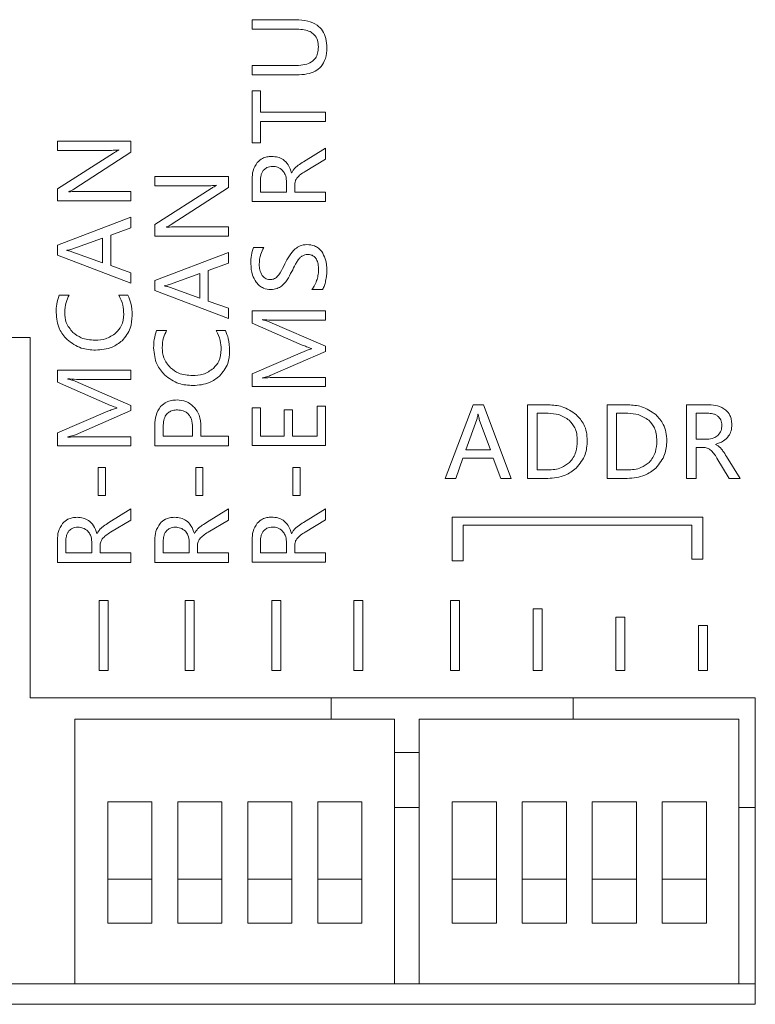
# Model space of a CAD drawing. Header units: millimetres. Extents: x 3082 to 3675, y 388 to 1418.
# Tile 14 of 22: x 3374 to 3401, y 595 to 630. Entities that reach past the tile are written whole.
import ezdxf

# ---------------------------------------------------------------- set-up
doc = ezdxf.new("R2010")
doc.units = ezdxf.units.MM

msp = doc.modelspace()

# ---------------------------------------------------------------- linework, layer by layer
at = {"color": 0, "linetype": 'ByBlock', "lineweight": 5}
for p, q in [((3383.992, 630.467), (3382.411, 630.467)), ((3382.411, 630.467), (3382.411, 630.124)), ((3382.411, 630.124), (3384.042, 630.124)), ((3384.016, 628.807), (3382.411, 628.807)), ((3382.411, 628.807), (3382.411, 628.463)), ((3382.411, 628.463), (3384.032, 628.463)), ((3382.411, 627.88), (3382.411, 626.003)), ((3382.717, 627.88), (3382.411, 627.88)), ((3382.717, 627.113), (3382.717, 627.88)), ((3385.079, 627.113), (3382.717, 627.113)), ((3385.079, 626.767), (3385.079, 627.113)), ((3382.717, 626.767), (3385.079, 626.767)), ((3382.717, 626.003), (3382.717, 626.767)), ((3375.347, 626.065), (3375.347, 625.725)), ((3378.015, 626.065), (3375.347, 626.065)), ((3378.015, 625.658), (3378.015, 626.065)), ((3382.411, 626.003), (3382.717, 626.003)), ((3375.347, 625.725), (3377.182, 625.725)), ((3377.387, 625.625), (3375.347, 624.324)), ((3375.94, 624.32), (3378.015, 625.658)), ((3377.571, 625.742), (3377.571, 625.735)), ((3385.079, 625.809), (3384.28, 625.311)), ((3385.079, 625.404), (3385.079, 625.809)), ((3384.339, 624.962), (3385.079, 625.404)), ((3383.853, 624.914), (3383.844, 624.914)), ((3378.884, 624.781), (3378.884, 624.441)), ((3381.552, 624.781), (3378.884, 624.781)), ((3381.552, 624.374), (3381.552, 624.781)), ((3382.411, 624.677), (3382.411, 623.867)), ((3382.713, 624.621), (3382.713, 624.21)), ((3383.655, 624.21), (3383.655, 624.615)), ((3375.347, 624.324), (3375.347, 623.893)), ((3375.766, 624.219), (3375.766, 624.229)), ((3378.015, 624.233), (3376.14, 624.233)), ((3378.015, 623.893), (3378.015, 624.233)), ((3378.884, 624.441), (3380.718, 624.441)), ((3380.923, 624.341), (3378.884, 623.039)), ((3379.476, 623.036), (3381.552, 624.374)), ((3381.107, 624.458), (3381.107, 624.451)), ((3382.713, 624.21), (3383.655, 624.21)), ((3383.956, 624.21), (3383.956, 624.458)), ((3385.079, 624.21), (3383.956, 624.21)), ((3385.079, 623.867), (3385.079, 624.21)), ((3375.347, 623.893), (3378.015, 623.893)), ((3382.411, 623.867), (3385.079, 623.867)), ((3378.015, 623.3), (3375.347, 622.287)), ((3378.015, 622.92), (3378.015, 623.3)), ((3377.285, 622.649), (3378.015, 622.92)), ((3378.884, 623.039), (3378.884, 622.609)), ((3379.302, 622.935), (3379.302, 622.945)), ((3381.552, 622.949), (3379.676, 622.949)), ((3381.552, 622.609), (3381.552, 622.949)), ((3376.983, 622.543), (3375.874, 622.141)), ((3376.983, 621.65), (3376.983, 622.543)), ((3377.285, 621.542), (3377.285, 622.649)), ((3378.884, 622.609), (3381.552, 622.609)), ((3375.347, 622.287), (3375.347, 621.919)), ((3375.688, 622.1), (3375.688, 622.091)), ((3375.874, 622.048), (3376.983, 621.65)), ((3381.552, 622.016), (3378.884, 621.003)), ((3381.552, 621.636), (3381.552, 622.016)), ((3382.838, 622.195), (3382.463, 622.195)), ((3375.347, 621.919), (3378.015, 620.906)), ((3378.015, 621.286), (3377.285, 621.542)), ((3378.015, 620.906), (3378.015, 621.286)), ((3380.821, 621.365), (3381.552, 621.636)), ((3380.821, 620.257), (3380.821, 621.365)), ((3378.884, 621.003), (3378.884, 620.635)), ((3380.52, 621.258), (3379.41, 620.857)), ((3380.52, 620.366), (3380.52, 621.258)), ((3378.884, 620.635), (3381.552, 619.622)), ((3379.225, 620.816), (3379.225, 620.807)), ((3379.41, 620.764), (3380.52, 620.366)), ((3384.578, 620.674), (3384.971, 620.674)), ((3375.771, 620.47), (3375.411, 620.47)), ((3377.905, 620.47), (3377.574, 620.47)), ((3381.552, 620.002), (3380.821, 620.257)), ((3381.552, 619.622), (3381.552, 620.002)), ((3382.411, 619.901), (3382.411, 619.458)), ((3385.079, 619.901), (3382.411, 619.901)), ((3385.079, 619.559), (3385.079, 619.901)), ((3382.787, 619.576), (3382.787, 619.585)), ((3383.312, 619.559), (3385.079, 619.559)), ((3379.307, 619.186), (3378.947, 619.186)), ((3381.441, 619.186), (3381.111, 619.186)), ((3382.411, 619.458), (3384.233, 618.659)), ((3385.079, 618.62), (3383.056, 619.497)), ((3374.352, 618.935), (3319.833, 618.935)), ((3374.352, 605.862), (3374.352, 618.935)), ((3383.071, 617.554), (3385.079, 618.43)), ((3384.568, 618.534), (3384.568, 618.522)), ((3385.079, 618.43), (3385.079, 618.62)), ((3384.24, 618.404), (3382.411, 617.619)), ((3375.347, 617.753), (3375.347, 617.311)), ((3378.015, 617.753), (3375.347, 617.753)), ((3378.015, 617.412), (3378.015, 617.753)), ((3375.723, 617.429), (3375.723, 617.437)), ((3376.248, 617.412), (3378.015, 617.412)), ((3382.411, 617.619), (3382.411, 617.154)), ((3382.787, 617.464), (3382.787, 617.475)), ((3385.079, 617.482), (3383.328, 617.482)), ((3385.079, 617.154), (3385.079, 617.482)), ((3375.347, 617.311), (3377.169, 616.512)), ((3378.015, 616.473), (3375.992, 617.35)), ((3382.411, 617.154), (3385.079, 617.154)), ((3377.504, 616.387), (3377.504, 616.375)), ((3378.015, 616.282), (3378.015, 616.473)), ((3382.717, 616.383), (3382.411, 616.383)), ((3382.411, 616.383), (3382.411, 615.012)), ((3382.717, 615.356), (3382.717, 616.383)), ((3383.572, 616.307), (3383.572, 615.356)), ((3383.877, 616.307), (3383.572, 616.307)), ((3383.877, 615.356), (3383.877, 616.307)), ((3384.774, 616.442), (3384.774, 615.356)), ((3385.079, 616.442), (3384.774, 616.442)), ((3385.079, 615.012), (3385.079, 616.442)), ((3390.436, 616.491), (3389.422, 613.822)), ((3390.803, 616.491), (3390.436, 616.491)), ((3391.816, 613.822), (3390.803, 616.491)), ((3393.168, 616.491), (3392.409, 616.491)), ((3392.409, 616.491), (3392.409, 613.822)), ((3395.295, 616.491), (3395.295, 613.822)), ((3396.054, 616.491), (3395.295, 616.491)), ((3398.181, 616.491), (3398.181, 613.822)), ((3398.992, 616.491), (3398.181, 616.491)), ((3377.176, 616.257), (3375.347, 615.472)), ((3376.007, 615.407), (3378.015, 616.282)), ((3390.564, 615.964), (3390.166, 614.854)), ((3390.616, 616.15), (3390.607, 616.15)), ((3391.058, 614.854), (3390.657, 615.964)), ((3393.154, 616.184), (3392.752, 616.184)), ((3392.752, 616.184), (3392.752, 614.128)), ((3396.04, 616.184), (3395.638, 616.184)), ((3395.638, 616.184), (3395.638, 614.128)), ((3398.935, 616.189), (3398.525, 616.189)), ((3398.525, 616.189), (3398.525, 615.247)), ((3378.884, 615.762), (3378.884, 615.006)), ((3379.187, 615.7), (3379.187, 615.35)), ((3380.251, 615.35), (3380.251, 615.668)), ((3380.555, 615.35), (3380.555, 615.695)), ((3375.347, 615.472), (3375.347, 615.006)), ((3375.723, 615.317), (3375.723, 615.328)), ((3378.015, 615.335), (3376.264, 615.335)), ((3378.015, 615.006), (3378.015, 615.335)), ((3379.187, 615.35), (3380.251, 615.35)), ((3381.552, 615.35), (3380.555, 615.35)), ((3381.552, 615.006), (3381.552, 615.35)), ((3383.572, 615.356), (3382.717, 615.356)), ((3384.774, 615.356), (3383.877, 615.356)), ((3398.525, 615.247), (3398.93, 615.247)), ((3375.347, 615.006), (3378.015, 615.006)), ((3378.884, 615.006), (3381.552, 615.006)), ((3382.411, 615.012), (3385.079, 615.012)), ((3398.525, 614.945), (3398.772, 614.945)), ((3398.525, 613.822), (3398.525, 614.945)), ((3399.228, 615.049), (3399.228, 615.058)), ((3389.802, 613.822), (3390.057, 614.553)), ((3390.057, 614.553), (3391.165, 614.553)), ((3390.166, 614.854), (3391.058, 614.854)), ((3391.165, 614.553), (3391.436, 613.822)), ((3399.277, 614.563), (3399.718, 613.822)), ((3400.123, 613.822), (3399.625, 614.621)), ((3376.828, 614.213), (3376.828, 613.201)), ((3377.089, 614.213), (3376.828, 614.213)), ((3377.089, 613.201), (3377.089, 614.213)), ((3380.365, 614.213), (3380.365, 613.201)), ((3380.625, 614.213), (3380.365, 614.213)), ((3380.625, 613.201), (3380.625, 614.213)), ((3383.892, 614.219), (3383.892, 613.207)), ((3384.153, 614.219), (3383.892, 614.219)), ((3384.153, 613.207), (3384.153, 614.219)), ((3389.422, 613.822), (3389.802, 613.822)), ((3391.436, 613.822), (3391.816, 613.822)), ((3392.409, 613.822), (3393.14, 613.822)), ((3392.752, 614.128), (3393.138, 614.128)), ((3395.295, 613.822), (3396.026, 613.822)), ((3395.638, 614.128), (3396.025, 614.128)), ((3398.181, 613.822), (3398.525, 613.822)), ((3399.718, 613.822), (3400.123, 613.822)), ((3376.828, 613.201), (3377.089, 613.201)), ((3380.365, 613.201), (3380.625, 613.201)), ((3383.892, 613.207), (3384.153, 613.207)), ((3378.015, 612.715), (3377.216, 612.218)), ((3378.015, 612.31), (3378.015, 612.715)), ((3381.552, 612.715), (3380.753, 612.218)), ((3381.552, 612.31), (3381.552, 612.715)), ((3385.079, 612.721), (3384.28, 612.223)), ((3385.079, 612.316), (3385.079, 612.721)), ((3389.674, 612.415), (3389.674, 610.828)), ((3398.773, 612.415), (3389.674, 612.415)), ((3398.773, 610.894), (3398.773, 612.415)), ((3377.275, 611.869), (3378.015, 612.31)), ((3380.811, 611.869), (3381.552, 612.31)), ((3384.339, 611.875), (3385.079, 612.316)), ((3390.074, 612.124), (3398.373, 612.124)), ((3390.074, 610.828), (3390.074, 612.124)), ((3398.373, 612.124), (3398.373, 610.894)), ((3376.789, 611.821), (3376.78, 611.821)), ((3380.325, 611.821), (3380.316, 611.821)), ((3383.853, 611.827), (3383.844, 611.827)), ((3375.347, 611.584), (3375.347, 610.773)), ((3375.649, 611.527), (3375.649, 611.117)), ((3376.591, 611.117), (3376.591, 611.522)), ((3376.892, 611.117), (3376.892, 611.364)), ((3378.884, 611.584), (3378.884, 610.773)), ((3379.185, 611.527), (3379.185, 611.117)), ((3380.127, 611.117), (3380.127, 611.522)), ((3380.429, 611.117), (3380.429, 611.364)), ((3382.411, 611.59), (3382.411, 610.779)), ((3382.713, 611.533), (3382.713, 611.123)), ((3383.655, 611.123), (3383.655, 611.528)), ((3383.956, 611.123), (3383.956, 611.37)), ((3375.649, 611.117), (3376.591, 611.117)), ((3378.015, 611.117), (3376.892, 611.117)), ((3378.015, 610.773), (3378.015, 611.117)), ((3379.185, 611.117), (3380.127, 611.117)), ((3381.552, 611.117), (3380.429, 611.117)), ((3381.552, 610.773), (3381.552, 611.117)), ((3382.713, 611.123), (3383.655, 611.123)), ((3385.079, 611.123), (3383.956, 611.123)), ((3385.079, 610.779), (3385.079, 611.123)), ((3375.347, 610.773), (3378.015, 610.773)), ((3378.884, 610.773), (3381.552, 610.773)), ((3382.411, 610.779), (3385.079, 610.779)), ((3389.674, 610.828), (3390.074, 610.828)), ((3398.373, 610.894), (3398.773, 610.894)), ((3376.865, 609.388), (3376.865, 606.853)), ((3377.192, 609.388), (3376.865, 609.388)), ((3377.192, 606.853), (3377.192, 609.388)), ((3379.977, 609.388), (3379.977, 606.853)), ((3380.304, 609.388), (3379.977, 609.388)), ((3380.304, 606.853), (3380.304, 609.388)), ((3383.122, 609.388), (3383.122, 606.853)), ((3383.448, 609.388), (3383.122, 609.388)), ((3383.448, 606.853), (3383.448, 609.388)), ((3386.429, 609.388), (3386.103, 609.388)), ((3386.103, 609.388), (3386.103, 606.853)), ((3386.429, 606.853), (3386.429, 609.388)), ((3389.607, 609.388), (3389.607, 606.853)), ((3389.933, 609.388), (3389.607, 609.388)), ((3389.933, 606.853), (3389.933, 609.388)), ((3392.607, 609.088), (3392.607, 606.853)), ((3392.933, 609.088), (3392.607, 609.088)), ((3392.933, 606.853), (3392.933, 609.088)), ((3395.607, 608.788), (3395.607, 606.853)), ((3395.933, 608.788), (3395.607, 608.788)), ((3395.933, 606.853), (3395.933, 608.788)), ((3398.607, 608.488), (3398.607, 606.853)), ((3398.933, 608.488), (3398.607, 608.488)), ((3398.933, 606.853), (3398.933, 608.488)), ((3376.865, 606.853), (3377.192, 606.853)), ((3379.977, 606.853), (3380.304, 606.853)), ((3383.122, 606.853), (3383.448, 606.853)), ((3386.103, 606.853), (3386.429, 606.853)), ((3389.607, 606.853), (3389.933, 606.853)), ((3392.607, 606.853), (3392.933, 606.853)), ((3395.607, 606.853), (3395.933, 606.853)), ((3398.607, 606.853), (3398.933, 606.853)), ((3400.672, 605.862), (3374.352, 605.862)), ((3385.283, 605.862), (3385.283, 605.083)), ((3394.059, 605.083), (3394.059, 605.862)), ((3400.672, 594.74), (3400.672, 605.862)), ((3387.576, 605.083), (3375.976, 605.083)), ((3375.976, 605.083), (3375.976, 595.483)), ((3387.576, 595.483), (3387.576, 605.083)), ((3388.476, 605.083), (3388.476, 595.483)), ((3400.076, 605.083), (3388.476, 605.083)), ((3400.076, 595.483), (3400.076, 605.083)), ((3387.576, 603.882), (3388.476, 603.882)), ((3377.176, 602.083), (3377.176, 599.283)), ((3378.776, 602.083), (3377.176, 602.083)), ((3378.776, 599.283), (3378.776, 602.083)), ((3379.716, 602.083), (3379.716, 599.283)), ((3381.316, 602.083), (3379.716, 602.083)), ((3381.316, 599.283), (3381.316, 602.083)), ((3382.256, 602.083), (3382.256, 599.283)), ((3383.856, 602.083), (3382.256, 602.083)), ((3383.856, 599.283), (3383.856, 602.083)), ((3386.396, 602.083), (3384.796, 602.083)), ((3384.796, 602.083), (3384.796, 599.283)), ((3386.396, 599.283), (3386.396, 602.083)), ((3391.276, 602.083), (3389.676, 602.083)), ((3389.676, 602.083), (3389.676, 599.283)), ((3391.276, 599.283), (3391.276, 602.083)), ((3392.216, 602.083), (3392.216, 599.283)), ((3393.816, 602.083), (3392.216, 602.083)), ((3393.816, 599.283), (3393.816, 602.083)), ((3394.756, 602.083), (3394.756, 599.283)), ((3396.356, 602.083), (3394.756, 602.083)), ((3396.356, 599.283), (3396.356, 602.083)), ((3397.296, 602.083), (3397.296, 599.283)), ((3398.896, 602.083), (3397.296, 602.083)), ((3398.896, 599.283), (3398.896, 602.083)), ((3387.576, 601.883), (3388.476, 601.883)), ((3400.076, 601.883), (3400.672, 601.883)), ((3377.176, 599.283), (3377.176, 597.683)), ((3378.776, 599.283), (3377.176, 599.283)), ((3378.776, 597.683), (3378.776, 599.283)), ((3379.716, 599.283), (3379.716, 597.683)), ((3381.316, 599.283), (3379.716, 599.283)), ((3381.316, 597.683), (3381.316, 599.283)), ((3383.856, 599.283), (3382.256, 599.283)), ((3382.256, 599.283), (3382.256, 597.683)), ((3383.856, 597.683), (3383.856, 599.283)), ((3384.796, 599.283), (3384.796, 597.683)), ((3386.396, 599.283), (3384.796, 599.283)), ((3386.396, 597.683), (3386.396, 599.283)), ((3391.276, 599.283), (3389.676, 599.283)), ((3389.676, 599.283), (3389.676, 597.683)), ((3391.276, 597.683), (3391.276, 599.283)), ((3393.816, 599.283), (3392.216, 599.283)), ((3392.216, 599.283), (3392.216, 597.683)), ((3393.816, 597.683), (3393.816, 599.283)), ((3396.356, 599.283), (3394.756, 599.283)), ((3394.756, 599.283), (3394.756, 597.683)), ((3396.356, 597.683), (3396.356, 599.283)), ((3398.896, 599.283), (3397.296, 599.283)), ((3397.296, 599.283), (3397.296, 597.683)), ((3398.896, 597.683), (3398.896, 599.283)), ((3377.176, 597.683), (3378.776, 597.683)), ((3379.716, 597.683), (3381.316, 597.683)), ((3382.256, 597.683), (3383.856, 597.683)), ((3384.796, 597.683), (3386.396, 597.683)), ((3389.676, 597.683), (3391.276, 597.683)), ((3392.216, 597.683), (3393.816, 597.683)), ((3394.756, 597.683), (3396.356, 597.683)), ((3397.296, 597.683), (3398.896, 597.683)), ((3373.603, 595.483), (3375.976, 595.483)), ((3375.976, 595.483), (3387.576, 595.483)), ((3387.576, 595.483), (3388.476, 595.483)), ((3388.476, 595.483), (3400.076, 595.483)), ((3400.076, 595.483), (3400.672, 595.483)), ((3319.833, 594.74), (3400.672, 594.74))]:
    msp.add_line(p, q, dxfattribs=at)
for points, knots in [([(3385.124, 629.444), (3385.118, 629.56), (3385.107, 629.777), (3384.985, 630.071), (3384.76, 630.303), (3384.413, 630.447), (3384.141, 630.46), (3383.992, 630.467)], [0, 0, 0, 0, 0.199987, 0.371765, 0.534424, 0.744005, 1, 1, 1, 1]), ([(3384.042, 630.124), (3384.13, 630.12), (3384.291, 630.114), (3384.509, 630.047), (3384.685, 629.924), (3384.802, 629.723), (3384.812, 629.563), (3384.818, 629.477)], [0, 0, 0, 0, 0.228753, 0.419081, 0.585142, 0.777531, 1, 1, 1, 1]), ([(3384.818, 629.477), (3384.813, 629.4), (3384.805, 629.257), (3384.718, 629.064), (3384.557, 628.913), (3384.313, 628.82), (3384.122, 628.811), (3384.016, 628.807)], [0, 0, 0, 0, 0.191772, 0.358477, 0.520569, 0.735075, 1, 1, 1, 1]), ([(3384.032, 628.463), (3384.156, 628.468), (3384.384, 628.478), (3384.693, 628.58), (3384.941, 628.769), (3385.102, 629.073), (3385.116, 629.314), (3385.124, 629.444)], [0, 0, 0, 0, 0.221487, 0.407008, 0.572016, 0.768751, 1, 1, 1, 1]), ([(3377.182, 625.725), (3377.268, 625.725), (3377.398, 625.724), (3377.527, 625.737), (3377.571, 625.742)], [0, 0, 0, 0, 0.66179, 1, 1, 1, 1]), ([(3377.571, 625.735), (3377.545, 625.721), (3377.482, 625.687), (3377.422, 625.648), (3377.387, 625.625)], [0, 0, 0, 0, 0.411916, 1, 1, 1, 1]), ([(3382.599, 625.285), (3382.539, 625.188), (3382.423, 625.002), (3382.415, 624.783), (3382.411, 624.677)], [0, 0, 0, 0, 0.518763, 1, 1, 1, 1]), ([(3383.124, 625.505), (3383.065, 625.502), (3382.951, 625.496), (3382.761, 625.436), (3382.66, 625.342), (3382.599, 625.285)], [0, 0, 0, 0, 0.303889, 0.580646, 1, 1, 1, 1]), ([(3383.844, 624.914), (3383.81, 625.013), (3383.747, 625.196), (3383.562, 625.392), (3383.346, 625.491), (3383.2, 625.5), (3383.124, 625.505)], [0, 0, 0, 0, 0.307189, 0.570684, 0.775011, 1, 1, 1, 1]), ([(3384.28, 625.311), (3384.214, 625.27), (3384.111, 625.208), (3384.018, 625.131), (3383.986, 625.104)], [0, 0, 0, 0, 0.647501, 1, 1, 1, 1]), ([(3382.83, 625.01), (3382.809, 624.983), (3382.767, 624.926), (3382.722, 624.793), (3382.716, 624.688), (3382.713, 624.621)], [0, 0, 0, 0, 0.2448472, 0.5110021, 1, 1, 1, 1]), ([(3383.156, 625.144), (3383.119, 625.143), (3383.049, 625.139), (3382.931, 625.102), (3382.868, 625.045), (3382.83, 625.01)], [0, 0, 0, 0, 0.304286, 0.581239, 1, 1, 1, 1]), ([(3383.517, 624.997), (3383.46, 625.045), (3383.354, 625.131), (3383.218, 625.14), (3383.156, 625.144)], [0, 0, 0, 0, 0.543512, 1, 1, 1, 1]), ([(3383.655, 624.615), (3383.649, 624.697), (3383.638, 624.839), (3383.553, 624.95), (3383.517, 624.997)], [0, 0, 0, 0, 0.57935, 1, 1, 1, 1]), ([(3383.986, 625.104), (3383.956, 625.072), (3383.901, 625.016), (3383.868, 624.945), (3383.853, 624.914)], [0, 0, 0, 0, 0.557497, 1, 1, 1, 1]), ([(3384.036, 624.72), (3384.079, 624.766), (3384.169, 624.86), (3384.281, 624.927), (3384.339, 624.962)], [0, 0, 0, 0, 0.48098, 1, 1, 1, 1]), ([(3383.956, 624.458), (3383.96, 624.512), (3383.966, 624.606), (3384.015, 624.686), (3384.036, 624.72)], [0, 0, 0, 0, 0.573898, 1, 1, 1, 1]), ([(3375.766, 624.229), (3375.798, 624.243), (3375.859, 624.27), (3375.914, 624.304), (3375.94, 624.32)], [0, 0, 0, 0, 0.544321, 1, 1, 1, 1]), ([(3376.14, 624.233), (3376.054, 624.233), (3375.929, 624.234), (3375.804, 624.223), (3375.766, 624.219)], [0, 0, 0, 0, 0.688321, 1, 1, 1, 1]), ([(3380.718, 624.441), (3380.804, 624.441), (3380.934, 624.44), (3381.063, 624.453), (3381.107, 624.458)], [0, 0, 0, 0, 0.661792, 1, 1, 1, 1]), ([(3381.107, 624.451), (3381.081, 624.437), (3381.018, 624.403), (3380.958, 624.364), (3380.923, 624.341)], [0, 0, 0, 0, 0.411951, 1, 1, 1, 1]), ([(3379.302, 622.945), (3379.335, 622.959), (3379.395, 622.986), (3379.451, 623.02), (3379.476, 623.036)], [0, 0, 0, 0, 0.544286, 1, 1, 1, 1]), ([(3379.676, 622.949), (3379.59, 622.949), (3379.465, 622.95), (3379.341, 622.938), (3379.302, 622.935)], [0, 0, 0, 0, 0.68832, 1, 1, 1, 1]), ([(3375.874, 622.141), (3375.846, 622.133), (3375.785, 622.116), (3375.722, 622.106), (3375.688, 622.1)], [0, 0, 0, 0, 0.458991, 1, 1, 1, 1]), ([(3375.688, 622.091), (3375.728, 622.085), (3375.791, 622.074), (3375.851, 622.055), (3375.874, 622.048)], [0, 0, 0, 0, 0.628484, 1, 1, 1, 1]), ([(3382.463, 622.195), (3382.432, 622.105), (3382.368, 621.916), (3382.367, 621.717), (3382.366, 621.613)], [0, 0, 0, 0, 0.479877, 1, 1, 1, 1]), ([(3382.671, 621.587), (3382.678, 621.714), (3382.689, 621.931), (3382.794, 622.118), (3382.838, 622.195)], [0, 0, 0, 0, 0.588313, 1, 1, 1, 1]), ([(3383.975, 622.152), (3383.901, 622.072), (3383.748, 621.908), (3383.65, 621.707), (3383.599, 621.604)], [0, 0, 0, 0, 0.488081, 1, 1, 1, 1]), ([(3384.397, 622.308), (3384.312, 622.299), (3384.157, 622.284), (3384.031, 622.192), (3383.975, 622.152)], [0, 0, 0, 0, 0.552521, 1, 1, 1, 1]), ([(3384.936, 622.054), (3384.899, 622.097), (3384.826, 622.183), (3384.643, 622.287), (3384.492, 622.3), (3384.397, 622.308)], [0, 0, 0, 0, 0.275659, 0.543933, 1, 1, 1, 1]), ([(3385.124, 621.348), (3385.118, 621.5), (3385.109, 621.752), (3384.985, 621.968), (3384.936, 622.054)], [0, 0, 0, 0, 0.6055478, 1, 1, 1, 1]), ([(3383.851, 621.329), (3383.895, 621.419), (3383.961, 621.552), (3384.037, 621.68), (3384.063, 621.723)], [0, 0, 0, 0, 0.668632, 1, 1, 1, 1]), ([(3384.063, 621.723), (3384.089, 621.759), (3384.134, 621.822), (3384.196, 621.868), (3384.222, 621.887)], [0, 0, 0, 0, 0.578786, 1, 1, 1, 1]), ([(3384.222, 621.887), (3384.256, 621.907), (3384.319, 621.942), (3384.391, 621.946), (3384.423, 621.948)], [0, 0, 0, 0, 0.554285, 1, 1, 1, 1]), ([(3384.423, 621.948), (3384.469, 621.945), (3384.556, 621.939), (3384.672, 621.875), (3384.761, 621.762), (3384.815, 621.593), (3384.82, 621.462), (3384.822, 621.388)], [0, 0, 0, 0, 0.175244, 0.332031, 0.493346, 0.717649, 1, 1, 1, 1]), ([(3382.366, 621.613), (3382.374, 621.472), (3382.388, 621.232), (3382.51, 621.027), (3382.561, 620.942)], [0, 0, 0, 0, 0.585761, 1, 1, 1, 1]), ([(3382.774, 621.189), (3382.741, 621.255), (3382.678, 621.38), (3382.673, 621.52), (3382.671, 621.587)], [0, 0, 0, 0, 0.522566, 1, 1, 1, 1]), ([(3383.599, 621.604), (3383.546, 621.495), (3383.467, 621.332), (3383.358, 621.189), (3383.323, 621.143)], [0, 0, 0, 0, 0.674438, 1, 1, 1, 1]), ([(3383.48, 620.803), (3383.514, 620.832), (3383.59, 620.9), (3383.717, 621.077), (3383.797, 621.228), (3383.851, 621.329)], [0, 0, 0, 0, 0.207774, 0.469603, 1, 1, 1, 1]), ([(3384.822, 621.388), (3384.818, 621.317), (3384.811, 621.185), (3384.772, 621.058), (3384.754, 621)], [0, 0, 0, 0, 0.539897, 1, 1, 1, 1]), ([(3385.08, 620.98), (3385.094, 621.053), (3385.118, 621.175), (3385.122, 621.298), (3385.124, 621.348)], [0, 0, 0, 0, 0.598253, 1, 1, 1, 1]), ([(3382.561, 620.942), (3382.599, 620.896), (3382.672, 620.809), (3382.85, 620.699), (3382.997, 620.684), (3383.088, 620.675)], [0, 0, 0, 0, 0.286939, 0.557614, 1, 1, 1, 1]), ([(3383.059, 621.036), (3383.026, 621.038), (3382.964, 621.042), (3382.858, 621.088), (3382.806, 621.15), (3382.774, 621.189)], [0, 0, 0, 0, 0.287448, 0.55731, 1, 1, 1, 1]), ([(3383.323, 621.143), (3383.28, 621.108), (3383.203, 621.045), (3383.104, 621.039), (3383.059, 621.036)], [0, 0, 0, 0, 0.5445148, 1, 1, 1, 1]), ([(3384.754, 621), (3384.728, 620.93), (3384.685, 620.813), (3384.609, 620.714), (3384.578, 620.674)], [0, 0, 0, 0, 0.595155, 1, 1, 1, 1]), ([(3384.971, 620.674), (3384.995, 620.721), (3385.046, 620.818), (3385.068, 620.925), (3385.08, 620.98)], [0, 0, 0, 0, 0.484654, 1, 1, 1, 1]), ([(3379.41, 620.857), (3379.382, 620.849), (3379.321, 620.832), (3379.258, 620.821), (3379.225, 620.816)], [0, 0, 0, 0, 0.459002, 1, 1, 1, 1]), ([(3379.225, 620.807), (3379.264, 620.801), (3379.327, 620.79), (3379.388, 620.771), (3379.41, 620.764)], [0, 0, 0, 0, 0.628464, 1, 1, 1, 1]), ([(3383.088, 620.675), (3383.167, 620.682), (3383.309, 620.693), (3383.428, 620.769), (3383.48, 620.803)], [0, 0, 0, 0, 0.562374, 1, 1, 1, 1]), ([(3375.411, 620.47), (3375.376, 620.364), (3375.309, 620.159), (3375.304, 619.944), (3375.302, 619.84)], [0, 0, 0, 0, 0.516472, 1, 1, 1, 1]), ([(3375.612, 619.843), (3375.62, 619.967), (3375.634, 620.187), (3375.73, 620.384), (3375.771, 620.47)], [0, 0, 0, 0, 0.565201, 1, 1, 1, 1]), ([(3377.574, 620.47), (3377.632, 620.352), (3377.738, 620.135), (3377.749, 619.894), (3377.754, 619.783)], [0, 0, 0, 0, 0.540368, 1, 1, 1, 1]), ([(3378.06, 619.734), (3378.055, 619.886), (3378.045, 620.141), (3377.945, 620.375), (3377.905, 620.47)], [0, 0, 0, 0, 0.5956568, 1, 1, 1, 1]), ([(3375.302, 619.84), (3375.322, 619.631), (3375.355, 619.263), (3375.593, 618.983), (3375.695, 618.863)], [0, 0, 0, 0, 0.567724, 1, 1, 1, 1]), ([(3375.909, 619.119), (3375.814, 619.234), (3375.639, 619.447), (3375.621, 619.719), (3375.612, 619.843)], [0, 0, 0, 0, 0.545239, 1, 1, 1, 1]), ([(3377.754, 619.783), (3377.74, 619.635), (3377.717, 619.376), (3377.546, 619.183), (3377.472, 619.1)], [0, 0, 0, 0, 0.571078, 1, 1, 1, 1]), ([(3377.696, 618.82), (3377.813, 618.964), (3378.03, 619.233), (3378.051, 619.575), (3378.06, 619.734)], [0, 0, 0, 0, 0.538369, 1, 1, 1, 1]), ([(3382.787, 619.585), (3382.892, 619.576), (3383.067, 619.563), (3383.242, 619.56), (3383.312, 619.559)], [0, 0, 0, 0, 0.601433, 1, 1, 1, 1]), ([(3383.056, 619.497), (3383.015, 619.512), (3382.927, 619.544), (3382.836, 619.565), (3382.787, 619.576)], [0, 0, 0, 0, 0.45917, 1, 1, 1, 1]), ([(3378.947, 619.186), (3378.912, 619.08), (3378.845, 618.875), (3378.841, 618.66), (3378.839, 618.556)], [0, 0, 0, 0, 0.5164488, 1, 1, 1, 1]), ([(3379.149, 618.559), (3379.157, 618.683), (3379.171, 618.902), (3379.266, 619.1), (3379.307, 619.186)], [0, 0, 0, 0, 0.565222, 1, 1, 1, 1]), ([(3381.111, 619.186), (3381.168, 619.068), (3381.275, 618.851), (3381.285, 618.61), (3381.29, 618.499)], [0, 0, 0, 0, 0.540359, 1, 1, 1, 1]), ([(3381.596, 618.45), (3381.591, 618.602), (3381.582, 618.857), (3381.482, 619.091), (3381.441, 619.186)], [0, 0, 0, 0, 0.5956678, 1, 1, 1, 1]), ([(3375.695, 618.863), (3375.861, 618.739), (3376.17, 618.509), (3376.554, 618.488), (3376.732, 618.478)], [0, 0, 0, 0, 0.535814, 1, 1, 1, 1]), ([(3376.711, 618.839), (3376.537, 618.85), (3376.241, 618.869), (3376.006, 619.046), (3375.909, 619.119)], [0, 0, 0, 0, 0.586627, 1, 1, 1, 1]), ([(3377.472, 619.1), (3377.351, 619.016), (3377.121, 618.858), (3376.843, 618.845), (3376.711, 618.839)], [0, 0, 0, 0, 0.527961, 1, 1, 1, 1]), ([(3376.732, 618.478), (3376.939, 618.493), (3377.296, 618.517), (3377.578, 618.731), (3377.696, 618.82)], [0, 0, 0, 0, 0.582546, 1, 1, 1, 1]), ([(3378.839, 618.556), (3378.858, 618.347), (3378.892, 617.979), (3379.129, 617.699), (3379.232, 617.579)], [0, 0, 0, 0, 0.56773, 1, 1, 1, 1]), ([(3379.446, 617.835), (3379.35, 617.95), (3379.176, 618.162), (3379.157, 618.435), (3379.149, 618.559)], [0, 0, 0, 0, 0.545239, 1, 1, 1, 1]), ([(3381.29, 618.499), (3381.277, 618.351), (3381.253, 618.092), (3381.082, 617.899), (3381.008, 617.816)], [0, 0, 0, 0, 0.571069, 1, 1, 1, 1]), ([(3381.232, 617.536), (3381.349, 617.68), (3381.566, 617.949), (3381.587, 618.291), (3381.596, 618.45)], [0, 0, 0, 0, 0.538356, 1, 1, 1, 1]), ([(3384.233, 618.659), (3384.283, 618.64), (3384.394, 618.597), (3384.506, 618.556), (3384.568, 618.534)], [0, 0, 0, 0, 0.445031, 1, 1, 1, 1]), ([(3384.568, 618.522), (3384.514, 618.506), (3384.403, 618.472), (3384.296, 618.427), (3384.24, 618.404)], [0, 0, 0, 0, 0.48345, 1, 1, 1, 1]), ([(3380.248, 617.555), (3380.074, 617.566), (3379.778, 617.585), (3379.543, 617.762), (3379.446, 617.835)], [0, 0, 0, 0, 0.586626, 1, 1, 1, 1]), ([(3381.008, 617.816), (3380.887, 617.732), (3380.657, 617.573), (3380.379, 617.561), (3380.248, 617.555)], [0, 0, 0, 0, 0.5279568, 1, 1, 1, 1]), ([(3375.723, 617.437), (3375.828, 617.429), (3376.003, 617.416), (3376.178, 617.413), (3376.248, 617.412)], [0, 0, 0, 0, 0.601432, 1, 1, 1, 1]), ([(3375.992, 617.35), (3375.951, 617.365), (3375.863, 617.397), (3375.772, 617.418), (3375.723, 617.429)], [0, 0, 0, 0, 0.459172, 1, 1, 1, 1]), ([(3379.232, 617.579), (3379.397, 617.455), (3379.707, 617.225), (3380.09, 617.204), (3380.268, 617.194)], [0, 0, 0, 0, 0.535814, 1, 1, 1, 1]), ([(3380.268, 617.194), (3380.476, 617.208), (3380.832, 617.233), (3381.115, 617.447), (3381.232, 617.536)], [0, 0, 0, 0, 0.582546, 1, 1, 1, 1]), ([(3382.787, 617.475), (3382.852, 617.489), (3382.949, 617.51), (3383.041, 617.543), (3383.071, 617.554)], [0, 0, 0, 0, 0.681309, 1, 1, 1, 1]), ([(3383.328, 617.482), (3383.213, 617.482), (3383.032, 617.482), (3382.852, 617.469), (3382.787, 617.464)], [0, 0, 0, 0, 0.637096, 1, 1, 1, 1]), ([(3379.688, 616.669), (3379.62, 616.665), (3379.491, 616.659), (3379.275, 616.595), (3379.16, 616.492), (3379.092, 616.431)], [0, 0, 0, 0, 0.308572, 0.586742, 1, 1, 1, 1]), ([(3380.325, 616.39), (3380.224, 616.48), (3380.04, 616.642), (3379.797, 616.66), (3379.688, 616.669)], [0, 0, 0, 0, 0.548964, 1, 1, 1, 1]), ([(3377.169, 616.512), (3377.219, 616.493), (3377.33, 616.45), (3377.442, 616.409), (3377.504, 616.387)], [0, 0, 0, 0, 0.44503, 1, 1, 1, 1]), ([(3377.504, 616.375), (3377.45, 616.359), (3377.339, 616.325), (3377.232, 616.28), (3377.176, 616.257)], [0, 0, 0, 0, 0.483436, 1, 1, 1, 1]), ([(3379.092, 616.431), (3379.025, 616.325), (3378.896, 616.12), (3378.888, 615.879), (3378.884, 615.762)], [0, 0, 0, 0, 0.5163, 1, 1, 1, 1]), ([(3379.701, 616.308), (3379.643, 616.305), (3379.533, 616.299), (3379.385, 616.232), (3379.268, 616.111), (3379.197, 615.925), (3379.19, 615.78), (3379.187, 615.7)], [0, 0, 0, 0, 0.1930867, 0.3606553, 0.5229172, 0.7366444, 1, 1, 1, 1]), ([(3380.109, 616.145), (3380.08, 616.173), (3380.023, 616.229), (3379.884, 616.295), (3379.773, 616.303), (3379.701, 616.308)], [0, 0, 0, 0, 0.263284, 0.5307263, 1, 1, 1, 1]), ([(3380.555, 615.695), (3380.548, 615.842), (3380.536, 616.097), (3380.388, 616.303), (3380.325, 616.39)], [0, 0, 0, 0, 0.574426, 1, 1, 1, 1]), ([(3394.173, 616.138), (3394.008, 616.251), (3393.703, 616.46), (3393.336, 616.481), (3393.168, 616.491)], [0, 0, 0, 0, 0.541282, 1, 1, 1, 1]), ([(3397.059, 616.138), (3396.894, 616.251), (3396.59, 616.46), (3396.222, 616.481), (3396.054, 616.491)], [0, 0, 0, 0, 0.541284, 1, 1, 1, 1]), ([(3399.599, 616.303), (3399.503, 616.363), (3399.316, 616.479), (3399.097, 616.487), (3398.992, 616.491)], [0, 0, 0, 0, 0.518767, 1, 1, 1, 1]), ([(3399.819, 615.777), (3399.816, 615.837), (3399.81, 615.95), (3399.75, 616.141), (3399.656, 616.242), (3399.599, 616.303)], [0, 0, 0, 0, 0.303882, 0.58064, 1, 1, 1, 1]), ([(3380.251, 615.668), (3380.247, 615.773), (3380.24, 615.946), (3380.146, 616.089), (3380.109, 616.145)], [0, 0, 0, 0, 0.608091, 1, 1, 1, 1]), ([(3390.607, 616.15), (3390.601, 616.11), (3390.59, 616.047), (3390.571, 615.986), (3390.564, 615.964)], [0, 0, 0, 0, 0.62846, 1, 1, 1, 1]), ([(3390.657, 615.964), (3390.649, 615.992), (3390.632, 616.053), (3390.622, 616.116), (3390.616, 616.15)], [0, 0, 0, 0, 0.459044, 1, 1, 1, 1]), ([(3393.921, 615.933), (3393.797, 616.013), (3393.563, 616.166), (3393.285, 616.178), (3393.154, 616.184)], [0, 0, 0, 0, 0.5297676, 1, 1, 1, 1]), ([(3394.213, 615.182), (3394.209, 615.269), (3394.201, 615.433), (3394.124, 615.704), (3393.997, 615.848), (3393.921, 615.933)], [0, 0, 0, 0, 0.315221, 0.594945, 1, 1, 1, 1]), ([(3394.574, 615.19), (3394.568, 615.295), (3394.557, 615.498), (3394.445, 615.84), (3394.276, 616.025), (3394.173, 616.138)], [0, 0, 0, 0, 0.298047, 0.573673, 1, 1, 1, 1]), ([(3396.808, 615.933), (3396.683, 616.013), (3396.449, 616.166), (3396.171, 616.178), (3396.04, 616.184)], [0, 0, 0, 0, 0.529682, 1, 1, 1, 1]), ([(3397.099, 615.182), (3397.095, 615.269), (3397.088, 615.433), (3397.011, 615.704), (3396.883, 615.848), (3396.808, 615.933)], [0, 0, 0, 0, 0.3152006, 0.5949125, 1, 1, 1, 1]), ([(3397.46, 615.19), (3397.454, 615.295), (3397.443, 615.498), (3397.331, 615.84), (3397.162, 616.025), (3397.059, 616.138)], [0, 0, 0, 0, 0.298053, 0.573691, 1, 1, 1, 1]), ([(3399.325, 616.072), (3399.297, 616.092), (3399.24, 616.135), (3399.107, 616.18), (3399.003, 616.186), (3398.935, 616.189)], [0, 0, 0, 0, 0.244918, 0.511096, 1, 1, 1, 1]), ([(3399.459, 615.746), (3399.457, 615.783), (3399.453, 615.853), (3399.416, 615.971), (3399.359, 616.034), (3399.325, 616.072)], [0, 0, 0, 0, 0.304327, 0.581312, 1, 1, 1, 1]), ([(3399.228, 615.058), (3399.327, 615.092), (3399.51, 615.155), (3399.706, 615.34), (3399.805, 615.556), (3399.814, 615.701), (3399.819, 615.777)], [0, 0, 0, 0, 0.307192, 0.570699, 0.775027, 1, 1, 1, 1]), ([(3399.312, 615.385), (3399.359, 615.442), (3399.446, 615.548), (3399.455, 615.684), (3399.459, 615.746)], [0, 0, 0, 0, 0.543529, 1, 1, 1, 1]), ([(3375.723, 615.328), (3375.788, 615.342), (3375.885, 615.363), (3375.977, 615.396), (3376.007, 615.407)], [0, 0, 0, 0, 0.681308, 1, 1, 1, 1]), ([(3376.264, 615.335), (3376.149, 615.335), (3375.968, 615.334), (3375.788, 615.322), (3375.723, 615.317)], [0, 0, 0, 0, 0.637096, 1, 1, 1, 1]), ([(3398.93, 615.247), (3399.012, 615.253), (3399.153, 615.263), (3399.265, 615.349), (3399.312, 615.385)], [0, 0, 0, 0, 0.579409, 1, 1, 1, 1]), ([(3393.929, 614.405), (3393.978, 614.46), (3394.077, 614.573), (3394.191, 614.837), (3394.204, 615.048), (3394.213, 615.182)], [0, 0, 0, 0, 0.2598923, 0.5277583, 1, 1, 1, 1]), ([(3394.173, 614.196), (3394.301, 614.354), (3394.539, 614.645), (3394.563, 615.018), (3394.574, 615.19)], [0, 0, 0, 0, 0.540189, 1, 1, 1, 1]), ([(3396.815, 614.405), (3396.864, 614.46), (3396.963, 614.573), (3397.077, 614.837), (3397.091, 615.048), (3397.099, 615.182)], [0, 0, 0, 0, 0.259891, 0.527758, 1, 1, 1, 1]), ([(3397.059, 614.196), (3397.188, 614.354), (3397.426, 614.645), (3397.449, 615.018), (3397.46, 615.19)], [0, 0, 0, 0, 0.540179, 1, 1, 1, 1]), ([(3398.772, 614.945), (3398.826, 614.942), (3398.92, 614.935), (3399, 614.886), (3399.034, 614.865)], [0, 0, 0, 0, 0.574133, 1, 1, 1, 1]), ([(3399.034, 614.865), (3399.08, 614.822), (3399.175, 614.733), (3399.242, 614.621), (3399.277, 614.563)], [0, 0, 0, 0, 0.480917, 1, 1, 1, 1]), ([(3399.418, 614.916), (3399.387, 614.946), (3399.33, 615), (3399.26, 615.034), (3399.228, 615.049)], [0, 0, 0, 0, 0.557342, 1, 1, 1, 1]), ([(3399.625, 614.621), (3399.585, 614.688), (3399.522, 614.791), (3399.445, 614.883), (3399.418, 614.916)], [0, 0, 0, 0, 0.647526, 1, 1, 1, 1]), ([(3393.138, 614.128), (3393.311, 614.138), (3393.604, 614.156), (3393.835, 614.332), (3393.929, 614.405)], [0, 0, 0, 0, 0.591179, 1, 1, 1, 1]), ([(3393.14, 613.822), (3393.361, 613.839), (3393.743, 613.868), (3394.045, 614.099), (3394.173, 614.196)], [0, 0, 0, 0, 0.577267, 1, 1, 1, 1]), ([(3396.025, 614.128), (3396.198, 614.138), (3396.491, 614.156), (3396.721, 614.332), (3396.815, 614.405)], [0, 0, 0, 0, 0.5911353, 1, 1, 1, 1]), ([(3396.026, 613.822), (3396.247, 613.839), (3396.629, 613.868), (3396.931, 614.099), (3397.059, 614.196)], [0, 0, 0, 0, 0.577268, 1, 1, 1, 1]), ([(3376.06, 612.411), (3376.001, 612.408), (3375.887, 612.402), (3375.697, 612.342), (3375.596, 612.248), (3375.535, 612.192)], [0, 0, 0, 0, 0.303859, 0.580596, 1, 1, 1, 1]), ([(3376.78, 611.821), (3376.746, 611.919), (3376.683, 612.102), (3376.498, 612.298), (3376.282, 612.398), (3376.136, 612.407), (3376.06, 612.411)], [0, 0, 0, 0, 0.307202, 0.570685, 0.775012, 1, 1, 1, 1]), ([(3379.597, 612.411), (3379.537, 612.408), (3379.424, 612.402), (3379.233, 612.342), (3379.132, 612.248), (3379.071, 612.192)], [0, 0, 0, 0, 0.303859, 0.580597, 1, 1, 1, 1]), ([(3380.316, 611.821), (3380.283, 611.919), (3380.22, 612.102), (3380.034, 612.298), (3379.818, 612.398), (3379.673, 612.407), (3379.597, 612.411)], [0, 0, 0, 0, 0.307202, 0.570685, 0.775012, 1, 1, 1, 1]), ([(3383.124, 612.417), (3383.065, 612.414), (3382.951, 612.408), (3382.761, 612.348), (3382.66, 612.254), (3382.599, 612.198)], [0, 0, 0, 0, 0.303858, 0.580596, 1, 1, 1, 1]), ([(3383.844, 611.827), (3383.81, 611.925), (3383.747, 612.108), (3383.562, 612.304), (3383.346, 612.404), (3383.2, 612.413), (3383.124, 612.417)], [0, 0, 0, 0, 0.307189, 0.570684, 0.775011, 1, 1, 1, 1]), ([(3375.535, 612.192), (3375.475, 612.095), (3375.359, 611.908), (3375.351, 611.689), (3375.347, 611.584)], [0, 0, 0, 0, 0.518694, 1, 1, 1, 1]), ([(3376.092, 612.051), (3376.055, 612.049), (3375.985, 612.045), (3375.867, 612.008), (3375.804, 611.951), (3375.766, 611.917)], [0, 0, 0, 0, 0.304313, 0.58131, 1, 1, 1, 1]), ([(3376.453, 611.904), (3376.396, 611.951), (3376.29, 612.038), (3376.154, 612.047), (3376.092, 612.051)], [0, 0, 0, 0, 0.543508, 1, 1, 1, 1]), ([(3376.922, 612.011), (3376.892, 611.979), (3376.837, 611.922), (3376.804, 611.852), (3376.789, 611.821)], [0, 0, 0, 0, 0.5574981, 1, 1, 1, 1]), ([(3377.216, 612.218), (3377.15, 612.177), (3377.047, 612.114), (3376.954, 612.038), (3376.922, 612.011)], [0, 0, 0, 0, 0.6475, 1, 1, 1, 1]), ([(3379.071, 612.192), (3379.011, 612.095), (3378.895, 611.908), (3378.887, 611.689), (3378.884, 611.584)], [0, 0, 0, 0, 0.518694, 1, 1, 1, 1]), ([(3379.628, 612.051), (3379.591, 612.049), (3379.521, 612.045), (3379.403, 612.008), (3379.34, 611.951), (3379.302, 611.917)], [0, 0, 0, 0, 0.304313, 0.58131, 1, 1, 1, 1]), ([(3379.99, 611.904), (3379.932, 611.951), (3379.826, 612.038), (3379.69, 612.047), (3379.628, 612.051)], [0, 0, 0, 0, 0.543508, 1, 1, 1, 1]), ([(3380.458, 612.011), (3380.428, 611.979), (3380.374, 611.922), (3380.34, 611.852), (3380.325, 611.821)], [0, 0, 0, 0, 0.557498, 1, 1, 1, 1]), ([(3380.753, 612.218), (3380.686, 612.177), (3380.583, 612.114), (3380.491, 612.038), (3380.458, 612.011)], [0, 0, 0, 0, 0.6475, 1, 1, 1, 1]), ([(3382.599, 612.198), (3382.539, 612.101), (3382.423, 611.914), (3382.415, 611.695), (3382.411, 611.59)], [0, 0, 0, 0, 0.518694, 1, 1, 1, 1]), ([(3383.156, 612.057), (3383.119, 612.055), (3383.049, 612.051), (3382.931, 612.014), (3382.868, 611.957), (3382.83, 611.923)], [0, 0, 0, 0, 0.3043139, 0.5813115, 1, 1, 1, 1]), ([(3383.517, 611.91), (3383.46, 611.957), (3383.354, 612.044), (3383.218, 612.053), (3383.156, 612.057)], [0, 0, 0, 0, 0.543508, 1, 1, 1, 1]), ([(3383.986, 612.016), (3383.956, 611.985), (3383.901, 611.928), (3383.868, 611.858), (3383.853, 611.827)], [0, 0, 0, 0, 0.557497, 1, 1, 1, 1]), ([(3384.28, 612.223), (3384.214, 612.183), (3384.111, 612.12), (3384.018, 612.043), (3383.986, 612.016)], [0, 0, 0, 0, 0.647501, 1, 1, 1, 1]), ([(3375.766, 611.917), (3375.745, 611.889), (3375.703, 611.832), (3375.658, 611.7), (3375.652, 611.595), (3375.649, 611.527)], [0, 0, 0, 0, 0.24487, 0.511017, 1, 1, 1, 1]), ([(3376.591, 611.522), (3376.585, 611.604), (3376.574, 611.745), (3376.489, 611.857), (3376.453, 611.904)], [0, 0, 0, 0, 0.579334, 1, 1, 1, 1]), ([(3376.972, 611.627), (3377.015, 611.672), (3377.105, 611.767), (3377.217, 611.834), (3377.275, 611.869)], [0, 0, 0, 0, 0.480931, 1, 1, 1, 1]), ([(3379.302, 611.917), (3379.282, 611.889), (3379.24, 611.832), (3379.194, 611.7), (3379.189, 611.595), (3379.185, 611.527)], [0, 0, 0, 0, 0.24487, 0.511017, 1, 1, 1, 1]), ([(3380.127, 611.522), (3380.121, 611.604), (3380.111, 611.745), (3380.025, 611.857), (3379.99, 611.904)], [0, 0, 0, 0, 0.579334, 1, 1, 1, 1]), ([(3380.509, 611.627), (3380.552, 611.672), (3380.641, 611.767), (3380.753, 611.834), (3380.811, 611.869)], [0, 0, 0, 0, 0.480931, 1, 1, 1, 1]), ([(3382.83, 611.923), (3382.809, 611.895), (3382.767, 611.838), (3382.722, 611.706), (3382.716, 611.601), (3382.713, 611.533)], [0, 0, 0, 0, 0.24487, 0.511017, 1, 1, 1, 1]), ([(3383.655, 611.528), (3383.649, 611.61), (3383.638, 611.751), (3383.553, 611.863), (3383.517, 611.91)], [0, 0, 0, 0, 0.579335, 1, 1, 1, 1]), ([(3384.036, 611.633), (3384.079, 611.678), (3384.169, 611.773), (3384.281, 611.84), (3384.339, 611.875)], [0, 0, 0, 0, 0.480932, 1, 1, 1, 1]), ([(3376.892, 611.364), (3376.896, 611.418), (3376.902, 611.512), (3376.951, 611.593), (3376.972, 611.627)], [0, 0, 0, 0, 0.574005, 1, 1, 1, 1]), ([(3380.429, 611.364), (3380.432, 611.418), (3380.439, 611.512), (3380.488, 611.593), (3380.509, 611.627)], [0, 0, 0, 0, 0.574006, 1, 1, 1, 1]), ([(3383.956, 611.37), (3383.96, 611.424), (3383.966, 611.518), (3384.015, 611.598), (3384.036, 611.633)], [0, 0, 0, 0, 0.574006, 1, 1, 1, 1])]:
    msp.add_open_spline(points, degree=3, knots=knots, dxfattribs=at)

doc.saveas('drawing.dxf')
